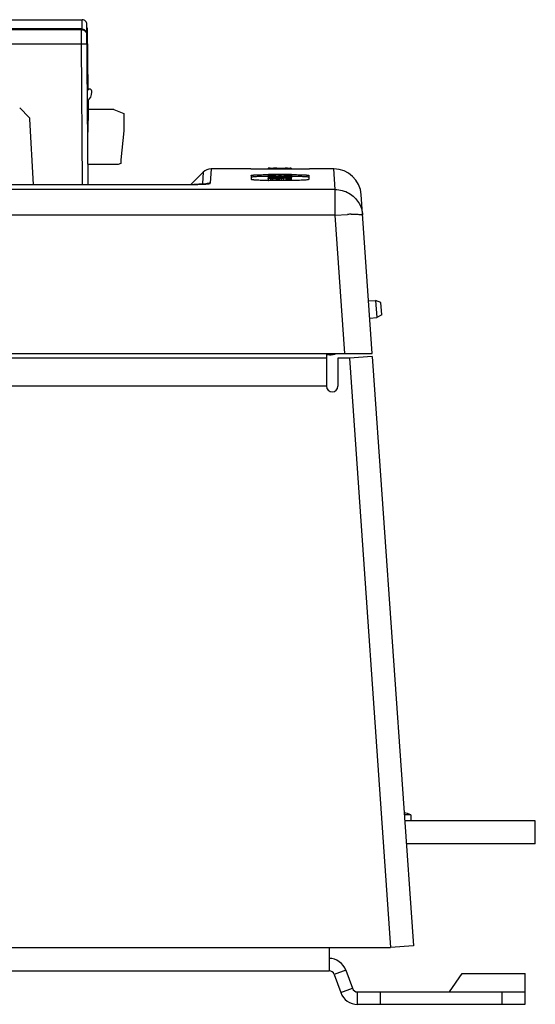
# Model space of a CAD drawing. Header units: inches. Extents: x 0 to 22, y 0 to 17.
# Tile 4 of 55: x 4.6 to 5.4, y 7.5 to 9. Entities that reach past the tile are written whole.
import ezdxf

# ---------------------------------------------------------------- set-up
doc = ezdxf.new("R2010")
doc.units = ezdxf.units.IN
doc.header["$LTSCALE"] = 1.21
doc.header["$MEASUREMENT"] = 0
doc.layers.get('0').update_dxf_attribs({"linetype": 'CONTINUOUS'})
for name, color, linetype in [('02___PRT_ALL_AXES', 7, 'CONTINUOUS'), ('AXIS_PART', 7, 'CONTINUOUS'), ('DRAFT', 7, 'CONTINUOUS')]:
    doc.layers.add(name, color=color, linetype=linetype)

msp = doc.modelspace()

# ---------------------------------------------------------------- linework, layer by layer
at = {"color": 7, "linetype": 'Continuous'}
for p, q in [((4.0295, 8.9886), (4.6698, 8.9886)), ((4.6699, 8.9742), (4.6698, 8.9886)), ((3.9396, 8.9732), (4.6686, 8.9732)), ((4.6685, 8.9742), (4.0285, 8.9742)), ((4.6686, 8.9732), (4.6685, 8.9742)), ((4.6687, 8.9509), (4.6686, 8.9732)), ((4.6792, 8.7321), (4.677, 8.9815)), ((4.6774, 8.9752), (4.6771, 8.9752)), ((4.6774, 8.9752), (4.6789, 8.8794)), ((3.9401, 8.9509), (4.6687, 8.9509)), ((4.6706, 8.7321), (4.6687, 8.9509)), ((4.6687, 8.9509), (4.6772, 8.9509)), ((4.5872, 8.8364), (4.5725, 8.8511)), ((4.6792, 8.8632), (4.6794, 8.849)), ((4.6791, 8.8448), (4.6782, 8.8448)), ((4.679, 8.8422), (4.6782, 8.8422)), ((4.6791, 8.849), (4.6788, 8.8133)), ((4.7191, 8.849), (4.6791, 8.849)), ((4.7191, 8.849), (4.7345, 8.8425)), ((4.7345, 8.8425), (4.7345, 8.8155)), ((4.5938, 8.7321), (4.5885, 8.8336)), ((4.6788, 8.8005), (4.6788, 8.8133)), ((4.7345, 8.8155), (4.7298, 8.7704)), ((4.7259, 8.7633), (4.6789, 8.7633)), ((4.7298, 8.7647), (4.7259, 8.7633)), ((4.7298, 8.7704), (4.7298, 8.7647)), ((4.9594, 8.7575), (4.9594, 8.7556)), ((4.9596, 8.7574), (4.9594, 8.7574)), ((4.9626, 8.7573), (4.9596, 8.7574)), ((4.9626, 8.7573), (4.9626, 8.7556)), ((4.9707, 8.7573), (4.9676, 8.7573)), ((4.9707, 8.7573), (4.9707, 8.7556)), ((4.973, 8.7573), (4.9707, 8.7573)), ((4.9753, 8.7573), (4.9753, 8.7556)), ((4.9788, 8.7574), (4.9788, 8.7556)), ((4.986, 8.7573), (4.986, 8.7556)), ((4.9886, 8.7573), (4.986, 8.7573)), ((4.9898, 8.7573), (4.9886, 8.7573)), ((4.9928, 8.7573), (4.9928, 8.7556)), ((4.9954, 8.7574), (4.9938, 8.7574)), ((4.9954, 8.7574), (4.9954, 8.7556)), ((4.9957, 8.7575), (4.9959, 8.7575)), ((4.9959, 8.7556), (4.9959, 8.7575)), ((4.8582, 8.7509), (4.8393, 8.7321)), ((4.8582, 8.7509), (4.857, 8.7337)), ((4.8708, 8.7561), (4.8692, 8.7339)), ((4.9324, 8.7561), (4.8708, 8.7561)), ((4.9602, 8.7556), (4.9324, 8.7559)), ((4.9329, 8.746), (4.9332, 8.7399)), ((4.9594, 8.7473), (4.9602, 8.7473)), ((4.9594, 8.7445), (4.9594, 8.7421)), ((4.9596, 8.7443), (4.9594, 8.7445)), ((4.9594, 8.7433), (4.9599, 8.7432)), ((4.9626, 8.7439), (4.9596, 8.7443)), ((4.9597, 8.7447), (4.9606, 8.7449)), ((4.9599, 8.7432), (4.9604, 8.7432)), ((4.9959, 8.7556), (4.9602, 8.7556)), ((4.9959, 8.7473), (4.9602, 8.7473)), ((4.9604, 8.7469), (4.9602, 8.7468)), ((4.9602, 8.7445), (4.9602, 8.7468)), ((4.9602, 8.7455), (4.9609, 8.7455)), ((4.9609, 8.7469), (4.9604, 8.7469)), ((4.9604, 8.7432), (4.9604, 8.7421)), ((4.9613, 8.7432), (4.9604, 8.7432)), ((4.9606, 8.7449), (4.962, 8.745)), ((4.9616, 8.7469), (4.9609, 8.7469)), ((4.9613, 8.7435), (4.9617, 8.7435)), ((4.9617, 8.7431), (4.9613, 8.7432)), ((4.9945, 8.7469), (4.9616, 8.7469)), ((4.9616, 8.7455), (4.9651, 8.7455)), ((4.9616, 8.7455), (4.9616, 8.745)), ((4.9617, 8.7435), (4.9626, 8.7435)), ((4.9652, 8.7431), (4.9617, 8.7431)), ((4.9617, 8.7421), (4.966, 8.7423)), ((4.9625, 8.745), (4.9642, 8.7451)), ((4.9626, 8.7439), (4.9626, 8.7433)), ((4.9649, 8.7438), (4.9626, 8.7439)), ((4.9626, 8.7435), (4.9652, 8.7434)), ((4.9642, 8.7451), (4.9666, 8.7452)), ((4.9651, 8.7455), (4.9664, 8.7455)), ((4.9653, 8.7446), (4.9652, 8.7445)), ((4.9652, 8.7445), (4.9655, 8.7444)), ((4.9652, 8.7434), (4.9668, 8.7434)), ((4.9668, 8.743), (4.9652, 8.7431)), ((4.9655, 8.7444), (4.9666, 8.7443)), ((4.9664, 8.7455), (4.9666, 8.7455)), ((4.9666, 8.7464), (4.9673, 8.7465)), ((4.9666, 8.7464), (4.9666, 8.746)), ((4.9666, 8.7455), (4.9666, 8.7451)), ((4.9666, 8.7443), (4.9682, 8.7442)), ((4.9681, 8.7447), (4.9667, 8.7447)), ((4.9668, 8.7434), (4.9678, 8.7434)), ((4.9678, 8.743), (4.9668, 8.743)), ((4.9678, 8.7434), (4.9696, 8.7433)), ((4.9696, 8.743), (4.9678, 8.743)), ((4.9945, 8.7465), (4.968, 8.7465)), ((4.968, 8.7449), (4.968, 8.7465)), ((4.9696, 8.7422), (4.9686, 8.7423)), ((4.9696, 8.7419), (4.9692, 8.7418)), ((4.9696, 8.7433), (4.9707, 8.7433)), ((4.9716, 8.7429), (4.9696, 8.743)), ((4.9696, 8.7412), (4.9696, 8.7421)), ((4.9698, 8.7448), (4.9698, 8.7443)), ((4.9698, 8.7448), (4.9709, 8.7448)), ((4.971, 8.7451), (4.9702, 8.7452)), ((4.9702, 8.7442), (4.9723, 8.7442)), ((4.9707, 8.7437), (4.9707, 8.7433)), ((4.9707, 8.7433), (4.9714, 8.7433)), ((4.9709, 8.7448), (4.971, 8.7449)), ((4.971, 8.7442), (4.971, 8.745)), ((4.9714, 8.7433), (4.9725, 8.7433)), ((4.9752, 8.7429), (4.9716, 8.7429)), ((4.9723, 8.7442), (4.974, 8.7443)), ((4.9725, 8.7433), (4.9752, 8.7432)), ((4.974, 8.7443), (4.975, 8.7444)), ((4.975, 8.7444), (4.9754, 8.7445)), ((4.9752, 8.7432), (4.9775, 8.7432)), ((4.977, 8.7428), (4.9752, 8.7429)), ((4.9752, 8.7419), (4.9752, 8.7419)), ((4.9752, 8.7419), (4.9752, 8.7412)), ((4.9756, 8.7418), (4.9752, 8.7419)), ((4.9753, 8.7438), (4.9753, 8.7432)), ((4.9754, 8.7445), (4.9755, 8.7446)), ((4.9756, 8.7422), (4.9754, 8.7422)), ((4.9757, 8.7446), (4.9755, 8.7446)), ((4.977, 8.7422), (4.9756, 8.7422)), ((4.9762, 8.7447), (4.9757, 8.7446)), ((4.9769, 8.7447), (4.9762, 8.7447)), ((4.9769, 8.7447), (4.9791, 8.7447)), ((4.9775, 8.7428), (4.977, 8.7428)), ((4.977, 8.7422), (4.9775, 8.7422)), ((4.9775, 8.7432), (4.978, 8.7432)), ((4.9824, 8.7427), (4.9775, 8.7428)), ((4.9775, 8.7422), (4.978, 8.7422)), ((4.978, 8.7432), (4.9825, 8.7431)), ((4.978, 8.7422), (4.9824, 8.7422)), ((4.9788, 8.744), (4.9788, 8.7431)), ((4.9806, 8.7439), (4.9788, 8.744)), ((4.9803, 8.7446), (4.9798, 8.7447)), ((4.9805, 8.7446), (4.9803, 8.7446)), ((4.9805, 8.7446), (4.9806, 8.7445)), ((4.9806, 8.7445), (4.9808, 8.7444)), ((4.9831, 8.7438), (4.9806, 8.7439)), ((4.9808, 8.7444), (4.9814, 8.7444)), ((4.9814, 8.7444), (4.9825, 8.7443)), ((4.9828, 8.7427), (4.9824, 8.7427)), ((4.9824, 8.7422), (4.9833, 8.7422)), ((4.9825, 8.7431), (4.9833, 8.7431)), ((4.9833, 8.7427), (4.9828, 8.7427)), ((4.986, 8.7438), (4.9831, 8.7438)), ((4.9833, 8.7431), (4.9837, 8.7431)), ((4.9886, 8.7426), (4.9833, 8.7427)), ((4.9833, 8.7422), (4.984, 8.7422)), ((4.9837, 8.7431), (4.9861, 8.743)), ((4.984, 8.7422), (4.9874, 8.7421)), ((4.9841, 8.7444), (4.9841, 8.745)), ((4.9841, 8.7449), (4.9848, 8.7448)), ((4.9857, 8.7452), (4.9844, 8.7451)), ((4.9848, 8.7448), (4.9854, 8.7448)), ((4.9854, 8.7448), (4.9854, 8.7443)), ((4.9871, 8.7448), (4.9854, 8.7448)), ((4.9854, 8.7442), (4.9871, 8.7443)), ((4.986, 8.7438), (4.986, 8.743)), ((4.9861, 8.743), (4.9886, 8.743)), ((4.9892, 8.7447), (4.9871, 8.7448)), ((4.9871, 8.7443), (4.9886, 8.7443)), ((4.9874, 8.7421), (4.9886, 8.7421)), ((4.9886, 8.7443), (4.9894, 8.7444)), ((4.9886, 8.743), (4.9929, 8.7429)), ((4.9935, 8.7425), (4.9886, 8.7426)), ((4.9886, 8.7421), (4.9934, 8.7421)), ((4.9894, 8.7444), (4.9897, 8.7445)), ((4.9928, 8.744), (4.9898, 8.7438)), ((4.9905, 8.7451), (4.9924, 8.745)), ((4.9928, 8.744), (4.9928, 8.7426)), ((4.9929, 8.7429), (4.9935, 8.7429)), ((4.9941, 8.7421), (4.9934, 8.7421)), ((4.9935, 8.7429), (4.994, 8.7428)), ((4.994, 8.7425), (4.9935, 8.7425)), ((4.994, 8.7428), (4.9949, 8.7428)), ((4.994, 8.7425), (4.9957, 8.7425)), ((4.9947, 8.742), (4.9941, 8.7421)), ((4.9945, 8.7465), (4.9945, 8.745)), ((4.9945, 8.7465), (4.9957, 8.7465)), ((4.9947, 8.7381), (4.9947, 8.742)), ((4.9959, 8.7468), (4.9952, 8.7469)), ((4.9954, 8.7445), (4.9954, 8.7426)), ((4.9957, 8.7465), (4.9959, 8.7466)), ((4.9957, 8.7425), (4.9959, 8.7426)), ((5.0209, 8.7558), (4.9959, 8.7556)), ((4.9959, 8.7467), (4.9959, 8.7427)), ((4.9959, 8.7383), (4.9959, 8.7427)), ((5.0237, 8.7559), (5.0209, 8.7558)), ((5.0231, 8.746), (5.0228, 8.7399)), ((5.0617, 8.7561), (5.0237, 8.7561)), ((5.0639, 8.724), (5.0617, 8.7561)), ((2.6889, 8.732), (4.8439, 8.732)), ((2.6905, 8.7321), (4.8439, 8.7321)), ((4.8439, 8.7321), (4.8439, 8.732)), ((4.8501, 8.7321), (4.8604, 8.7324)), ((4.8639, 8.7329), (4.8638, 8.7328)), ((4.9594, 8.7415), (4.9594, 8.7381)), ((4.9596, 8.7414), (4.9594, 8.7415)), ((4.963, 8.7409), (4.9596, 8.7414)), ((4.9959, 8.7381), (4.9602, 8.7381)), ((4.963, 8.7409), (4.963, 8.7381)), ((4.965, 8.7408), (4.963, 8.7409)), ((4.9652, 8.7415), (4.9656, 8.7414)), ((4.9661, 8.7417), (4.9654, 8.7416)), ((4.9656, 8.7414), (4.966, 8.7413)), ((4.966, 8.7413), (4.9668, 8.7412)), ((4.9668, 8.7418), (4.9661, 8.7417)), ((4.9687, 8.7418), (4.9668, 8.7418)), ((4.9668, 8.7412), (4.9688, 8.7412)), ((4.9713, 8.7406), (4.9671, 8.7407)), ((4.9687, 8.7418), (4.9687, 8.7412)), ((4.9692, 8.7418), (4.9687, 8.7418)), ((4.9688, 8.7412), (4.9713, 8.7411)), ((4.9713, 8.7411), (4.9738, 8.7412)), ((4.9721, 8.7406), (4.9721, 8.7381)), ((4.9738, 8.7412), (4.9771, 8.7413)), ((4.9756, 8.7418), (4.9756, 8.7412)), ((4.9766, 8.7417), (4.9756, 8.7418)), ((4.9771, 8.7413), (4.9775, 8.7415)), ((4.9802, 8.7409), (4.9778, 8.7407)), ((4.9825, 8.7411), (4.9802, 8.7409)), ((4.9802, 8.7409), (4.9802, 8.7381)), ((4.9824, 8.7417), (4.9823, 8.7417)), ((4.9824, 8.7417), (4.983, 8.7415)), ((4.9832, 8.7414), (4.9825, 8.7411)), ((4.9832, 8.7414), (4.9832, 8.7381)), ((4.9874, 8.7418), (4.984, 8.7418)), ((4.984, 8.7381), (4.984, 8.7418)), ((4.9874, 8.7381), (4.9874, 8.7418)), ((4.9874, 8.7418), (4.9886, 8.7417)), ((4.9886, 8.7413), (4.9886, 8.7417)), ((4.9886, 8.7408), (4.9886, 8.7381)), ((4.9886, 8.7408), (4.99, 8.7407)), ((4.99, 8.7407), (4.9932, 8.7407)), ((4.99, 8.7407), (4.99, 8.7381)), ((4.9932, 8.7407), (4.9947, 8.7408)), ((4.9932, 8.7407), (4.9932, 8.7381)), ((5.0639, 8.724), (2.2511, 8.724)), ((5.0639, 8.6843), (5.0639, 8.724)), ((5.1217, 8.4689), (5.1044, 8.7162)), ((5.0639, 8.6843), (2.2511, 8.6843)), ((5.0639, 8.6843), (5.0833, 8.6853)), ((5.079, 8.4689), (5.0639, 8.6843)), ((2.12, 8.4689), (5.1217, 8.4689)), ((5.055, 8.4666), (5.0504, 8.4666)), ((5.055, 8.4666), (5.055, 8.4689)), ((5.1818, 7.7501), (5.1717, 7.7501)), ((5.1818, 7.7501), (5.1818, 7.7467)), ((5.182, 7.7467), (5.1818, 7.7467)), ((5.182, 7.7467), (5.182, 7.7407)), ((5.0805, 7.5081), (5.0624, 7.5015)), ((5.0805, 7.5081), (5.0908, 7.4799)), ((5.0726, 7.4733), (5.0908, 7.4799)), ((5.0988, 7.4743), (5.3597, 7.4743)), ((5.0988, 7.455), (5.0988, 7.4743)), ((5.1343, 7.455), (5.1343, 7.4743)), ((5.324, 7.455), (5.324, 7.4743)), ((5.3597, 7.455), (5.3597, 7.4743))]:
    msp.add_line(p, q, dxfattribs=at)
at = {"color": 3, "linetype": 'Continuous'}
for p, q in [((5.0504, 8.4689), (5.0504, 8.4178)), ((5.0504, 8.4614), (3.6115, 8.4614)), ((5.0861, 8.4614), (5.0681, 8.4614)), ((5.0681, 8.4614), (5.0681, 8.4178)), ((5.1217, 8.4639), (5.0861, 8.4614)), ((5.0861, 8.4614), (5.1503, 7.5435)), ((5.1217, 8.4639), (5.1859, 7.546)), ((5.0504, 8.4178), (3.6115, 8.4178)), ((5.1859, 7.546), (5.1503, 7.5435)), ((2.093, 7.5435), (5.1503, 7.5435)), ((5.0543, 7.5435), (5.0543, 7.5071)), ((2.1715, 7.5071), (5.0543, 7.5071)), ((5.0624, 7.5015), (5.0726, 7.4733)), ((5.0988, 7.455), (5.3597, 7.455))]:
    msp.add_line(p, q, dxfattribs=at)
at = {"color": 7, "linetype": 'Continuous'}
for points in [[(4.8515, 8.7322), (4.8464, 8.7321), (4.8439, 8.7321)], [(4.8638, 8.7328), (4.8625, 8.7327), (4.8599, 8.7325), (4.8561, 8.7323), (4.8515, 8.7322)]]:
    msp.add_lwpolyline(points, dxfattribs=at)
for centre, radius, start, end in [((4.669, 8.9751), 0.00846, 3.1078, 11.6936), ((4.669, 8.9751), 0.00842, 0.9018, 3.1055), ((4.5842, 8.8333), 0.00429, 3, 45), ((4.9683, 9.5754), 0.818, 269.6029, 269.7636), ((4.9698, 9.9774), 1.2201, 269.7682, 269.8976), ((4.9715, 9.7404), 0.9831, 270.0875, 270.2188), ((4.9738, 9.1844), 0.4271, 270.2001, 270.5436), ((4.975, 9.0615), 0.3041, 270.5445, 270.7209), ((4.9832, 9.2124), 0.455, 269.4436, 269.6614), ((4.985, 9.5313), 0.774, 269.6703, 269.8597), ((4.9859, 9.9839), 1.2266, 269.8657, 270.0017), ((4.988, 9.4029), 0.6455, 270.1559, 270.4245), ((4.9906, 9.0581), 0.3008, 270.4191, 270.6155), ((4.8708, 8.7382), 0.0179, 90, 134.8691), ((4.9616, 8.7679), 0.0224, 268.247, 270.0681), ((4.9653, 8.7006), 0.0445, 93.6169, 94.1573), ((4.9697, 8.8776), 0.1339, 267.9182, 269.0975), ((4.971, 8.5526), 0.1897, 91.2922, 91.4995), ((4.9698, 8.5556), 0.1896, 90.6287, 90.9467), ((4.9719, 8.5128), 0.2296, 91.0359, 91.2902), ((4.968, 8.7231), 0.0234, 89.9343, 91.677), ((4.9706, 8.9402), 0.1965, 269.1275, 270.0117), ((4.9705, 8.4836), 0.2616, 90.2352, 90.6216), ((4.9681, 8.7202), 0.0221, 88.7873, 91.0424), ((4.9711, 8.6117), 0.1331, 90.5657, 91.3225), ((4.9699, 8.8201), 0.0759, 268.6899, 269.7283), ((4.9696, 8.7219), 0.0234, 88.4381, 90.2965), ((4.9702, 8.8505), 0.1063, 269.6723, 270.0035), ((4.9707, 8.9303), 0.1866, 269.9988, 270.1953), ((4.9708, 8.9011), 0.1573, 270.182, 270.8128), ((4.9716, 8.8521), 0.1084, 270.7651, 271.957), ((4.9735, 8.797), 0.0532, 271.935, 273.4524), ((4.9744, 8.7824), 0.0386, 273.4097, 275.1236), ((4.9753, 8.7729), 0.029, 275.0707, 276.928), ((4.9791, 8.723), 0.0217, 88.1895, 90.0709), ((4.9849, 8.8024), 0.0582, 267.6382, 268.9911), ((4.9853, 8.8257), 0.0815, 268.9555, 270.0368), ((4.9845, 8.5337), 0.2115, 89.0142, 89.6816), ((4.9861, 8.8931), 0.1493, 269.9683, 270.9791), ((4.9858, 8.6073), 0.1378, 88.0503, 88.9946), ((4.9868, 8.8517), 0.1079, 270.9745, 271.5839), ((4.9902, 8.7804), 0.0365, 274.077, 274.8917), ((4.9912, 8.7692), 0.0253, 274.8448, 276.0153), ((4.9945, 8.723), 0.0239, 88.3551, 90.0645), ((5.0617, 8.7132), 0.0429, 4, 90), ((4.844, 9.1649), 0.4329, 269.9872, 270.8115), ((4.8693, 8.7159), 0.018, 90.0475, 109.6381), ((4.9602, 9.1175), 0.3794, 269.8825, 269.9999), ((4.9703, 8.8646), 0.1239, 267.5577, 268.3383), ((4.9706, 8.8754), 0.1347, 268.3332, 268.5132), ((4.9721, 8.9824), 0.2417, 269.8141, 270.0008), ((4.9722, 8.9275), 0.1868, 269.9579, 270.8694), ((4.9733, 8.8625), 0.1218, 270.8159, 272.108), ((4.9838, 8.7202), 0.0216, 89.452, 91.4255), ((5.0966, 8.2971), 0.3885, 91.1197, 91.9557), ((5.055, 8.4959), 0.0293, 270, 291.7771), ((5.1592, 7.6988), 0.0561, 66.2577, 77.433), ((5.0543, 7.4985), 0.0279, 20, 90), ((5.0988, 7.4828), 0.00857, 200, 270)]:
    msp.add_arc(centre, radius, start, end, dxfattribs=at)
at = {"color": 3, "linetype": 'Continuous'}
for centre, radius, start, end in [((5.0593, 8.4178), 0.00886, 180, 360), ((5.0543, 7.4985), 0.00857, 20, 90), ((5.0988, 7.4828), 0.0279, 200, 270)]:
    msp.add_arc(centre, radius, start, end, dxfattribs=at)
at = {"color": 7, "linetype": 'Continuous'}
for points, knots in [([(4.677, 8.9815), (4.677, 8.9824), (4.6766, 8.9842), (4.6751, 8.9865), (4.6728, 8.9882), (4.6708, 8.9886), (4.6698, 8.9886)], [0, 0, 0, 0, 0.234788, 0.477093, 0.732544, 1, 1, 1, 1]), ([(4.6771, 8.9654), (4.6771, 8.9665), (4.6767, 8.9687), (4.6749, 8.9716), (4.6721, 8.9737), (4.6697, 8.9742), (4.6685, 8.9742)], [0, 0, 0, 0, 0.240216, 0.485333, 0.738888, 1, 1, 1, 1]), ([(4.6686, 8.9732), (4.6697, 8.9732), (4.6719, 8.9728), (4.6747, 8.9709), (4.6767, 8.9681), (4.6771, 8.9658), (4.6771, 8.9647)], [0, 0, 0, 0, 0.250276, 0.500389, 0.750275, 1, 1, 1, 1]), ([(4.9329, 8.746), (4.9329, 8.746), (4.9331, 8.7462), (4.9335, 8.7463), (4.9341, 8.7464), (4.935, 8.7465), (4.9361, 8.7466), (4.938, 8.7468), (4.9408, 8.747), (4.9448, 8.7471), (4.9493, 8.7472), (4.9542, 8.7473), (4.9576, 8.7473), (4.9594, 8.7473)], [0, 0, 0, 0, 0.006663, 0.021364, 0.045058, 0.077848, 0.11947, 0.169502, 0.292913, 0.443457, 0.615765, 0.803771, 1, 1, 1, 1]), ([(4.9594, 8.7445), (4.9564, 8.7444), (4.9519, 8.7444), (4.9463, 8.7443), (4.9425, 8.7442), (4.9393, 8.744), (4.9367, 8.7438), (4.9348, 8.7436), (4.9338, 8.7435), (4.9334, 8.7434)], [0, 0, 0, 0, 0.349813, 0.510305, 0.654838, 0.779368, 0.880255, 0.954529, 1, 1, 1, 1]), ([(4.9594, 8.7415), (4.9594, 8.7416), (4.9595, 8.7417), (4.9597, 8.7417), (4.9601, 8.7418), (4.9607, 8.742), (4.9613, 8.742), (4.9617, 8.7421)], [0, 0, 0, 0, 0.074731, 0.143927, 0.242077, 0.542271, 1, 1, 1, 1]), ([(4.9924, 8.745), (4.9929, 8.745), (4.9937, 8.7449), (4.9947, 8.7448), (4.9952, 8.7447), (4.9954, 8.7446), (4.9954, 8.7445)], [0, 0, 0, 0, 0.459469, 0.76558, 0.934033, 1, 1, 1, 1]), ([(4.9954, 8.7445), (4.9954, 8.7444), (4.9953, 8.7443), (4.995, 8.7443), (4.9945, 8.7441), (4.9941, 8.7441), (4.9938, 8.7441)], [0, 0, 0, 0, 0.079283, 0.249384, 0.547776, 1, 1, 1, 1]), ([(4.9959, 8.7473), (4.9977, 8.7473), (5.0011, 8.7473), (5.0062, 8.7472), (5.0109, 8.7471), (5.0149, 8.747), (5.0179, 8.7468), (5.0198, 8.7466), (5.021, 8.7465), (5.0219, 8.7464), (5.0225, 8.7463), (5.0229, 8.7462), (5.0231, 8.7461), (5.0231, 8.746)], [0, 0, 0, 0, 0.194324, 0.381557, 0.554068, 0.705197, 0.828908, 0.878892, 0.92054, 0.953624, 0.977911, 0.993183, 1, 1, 1, 1]), ([(5.0217, 8.7435), (5.0211, 8.7436), (5.0199, 8.7438), (5.0166, 8.744), (5.0113, 8.7442), (5.004, 8.7444), (4.9987, 8.7445), (4.9959, 8.7445)], [0, 0, 0, 0, 0.062911, 0.148531, 0.381044, 0.674699, 1, 1, 1, 1]), ([(5.023, 8.7431), (5.023, 8.7432), (5.0229, 8.7433), (5.0226, 8.7434), (5.0222, 8.7435), (5.0219, 8.7435), (5.0217, 8.7435)], [0, 0, 0, 0, 0.094471, 0.28659, 0.588651, 1, 1, 1, 1]), ([(4.8604, 8.7324), (4.8617, 8.7325), (4.8636, 8.7326), (4.8659, 8.7329), (4.8671, 8.7331), (4.868, 8.7333), (4.8687, 8.7335), (4.8691, 8.7337), (4.8692, 8.7339), (4.8692, 8.7339)], [0, 0, 0, 0, 0.439649, 0.611438, 0.749134, 0.853273, 0.926549, 0.972899, 1, 1, 1, 1]), ([(4.9594, 8.7381), (4.9577, 8.7381), (4.9543, 8.7381), (4.9495, 8.7382), (4.945, 8.7384), (4.9411, 8.7386), (4.9383, 8.7388), (4.9364, 8.739), (4.9353, 8.7392), (4.9345, 8.7393), (4.9338, 8.7395), (4.9334, 8.7396), (4.9332, 8.7398), (4.9332, 8.7399)], [0, 0, 0, 0, 0.194985, 0.381549, 0.553306, 0.703636, 0.826228, 0.875999, 0.917687, 0.951028, 0.975773, 0.991825, 1, 1, 1, 1]), ([(5.0228, 8.7399), (5.0228, 8.7398), (5.0226, 8.7396), (5.0222, 8.7395), (5.0216, 8.7393), (5.0202, 8.7391), (5.018, 8.7388), (5.0147, 8.7386), (5.0106, 8.7384), (5.0061, 8.7382), (5.0011, 8.7381), (4.9976, 8.7381), (4.9959, 8.7381)], [0, 0, 0, 0, 0.00799, 0.023652, 0.048146, 0.081544, 0.174128, 0.298046, 0.448464, 0.620033, 0.8063, 1, 1, 1, 1]), ([(5.0639, 8.724), (5.0676, 8.724), (5.0751, 8.723), (5.0821, 8.7202), (5.0853, 8.7183)], [0, 0, 0, 0, 0.49971, 1, 1, 1, 1]), ([(5.0853, 8.7183), (5.0883, 8.7166), (5.094, 8.7124), (5.1006, 8.7042), (5.1051, 8.6947), (5.1064, 8.6878), (5.1067, 8.6843)], [0, 0, 0, 0, 0.250257, 0.500298, 0.750414, 1, 1, 1, 1]), ([(5.089, 8.6855), (5.0914, 8.6855), (5.0949, 8.6855), (5.0992, 8.6855), (5.1018, 8.6853), (5.1038, 8.6852), (5.1051, 8.685), (5.1059, 8.6848), (5.1064, 8.6846), (5.1067, 8.6844), (5.1067, 8.6843)], [0, 0, 0, 0, 0.411821, 0.581674, 0.724355, 0.838045, 0.921485, 0.951727, 0.974449, 1, 1, 1, 1])]:
    msp.add_open_spline(points, degree=3, knots=knots, dxfattribs=at)
at = {"layer": '02___PRT_ALL_AXES', "color": 7, "linetype": 'Continuous'}
for p, q in [((5.116, 8.5505), (5.1269, 8.5513)), ((5.1352, 8.5479), (5.1269, 8.5513)), ((5.1269, 8.5513), (5.1287, 8.5246)), ((5.1365, 8.5291), (5.1352, 8.5479)), ((5.1365, 8.5291), (5.1287, 8.5246)), ((5.1179, 8.5238), (5.1287, 8.5246))]:
    msp.add_line(p, q, dxfattribs=at)
at = {"layer": 'AXIS_PART', "color": 7, "linetype": 'Continuous'}
for p, q in [((5.3756, 7.7407), (5.1723, 7.7407)), ((5.3756, 7.705), (5.3756, 7.7407)), ((5.3756, 7.705), (5.1748, 7.705)), ((5.2418, 7.4743), (5.2618, 7.5028)), ((5.2618, 7.5028), (5.3597, 7.5028)), ((5.3597, 7.4743), (5.3597, 7.5028))]:
    msp.add_line(p, q, dxfattribs=at)
at = {"layer": 'DRAFT', "color": 7, "linetype": 'Continuous'}
msp.add_line((4.6849, 8.8758), (4.6849, 8.8771), dxfattribs=at)
for centre, radius, start, end in [((4.6815, 8.8771), 0.00337, 0, 137.2615), ((4.6782, 8.8801), 0.00112, 260, 317.2615), ((4.668, 8.8758), 0.0169, 306.2688, 360)]:
    msp.add_arc(centre, radius, start, end, dxfattribs=at)

doc.saveas('drawing.dxf')
